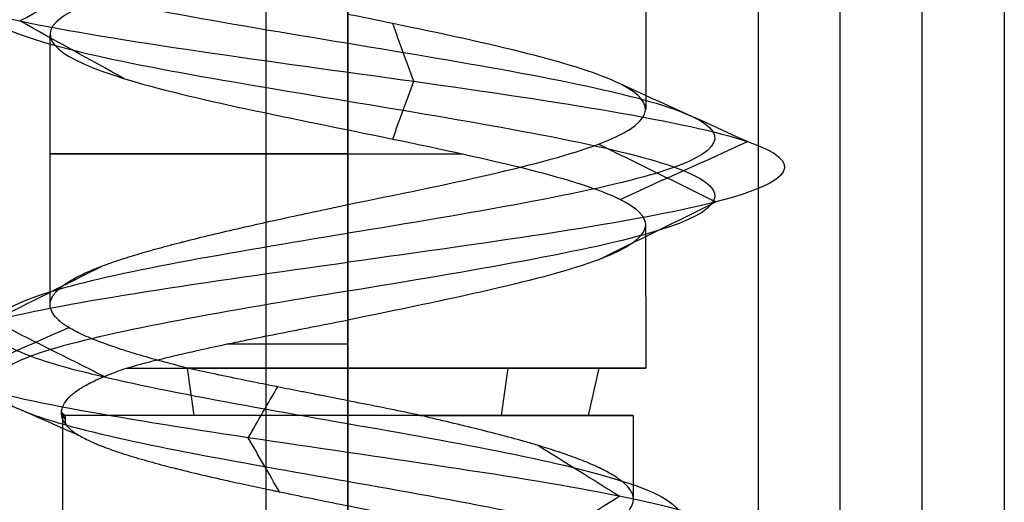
# Model space of a CAD drawing. Header units: millimetres. Extents: x -646 to 654, y -203 to 198.
# Tile 6 of 256: x -643.38 to -637.38, y 99.36 to 102.3. Entities that reach past the tile are written whole.
import ezdxf

# ---------------------------------------------------------------- set-up
doc = ezdxf.new("R2010")
doc.units = ezdxf.units.MM
doc.layers.add('Default', color=7, linetype='Continuous', true_color=0x000000)

msp = doc.modelspace()

# ---------------------------------------------------------------- linework, layer by layer
at = {"layer": 'Default'}
for p, q in [((-641.3844, -194.6597, 876.8222), (-641.3844, 134.3403, 876.8222)), ((-637.3844, 134.3403, 824.8222), (-637.3844, -194.6597, 824.8222)), ((-637.8844, -194.6597, 772.3222), (-637.8844, 133.8403, 772.3222)), ((-641.8844, 133.3403, 771.8222), (-641.8844, -194.6597, 771.8222))]:
    msp.add_line(p, q, dxfattribs=at)
at = {"layer": 'Default', "color": 9, "true_color": 0xbebcba}
for p, q in [((-639.5685, 103.3668, 845.8222), (-639.5685, 101.7513, 845.8222)), ((-643.2002, 102.2061, 845.8222), (-643.2002, 100.5633, 845.8222)), ((-641.3844, 101.6257, 844.0063), (-641.3844, 100.1747, 844.0063)), ((-639.5711, 101.0473, 845.8222), (-639.5685, 100.1747, 845.8222)), ((-642.3199, 99.8863, 847.2877), (-642.3614, 100.1747, 847.3528)), ((-640.4489, 99.8863, 844.3567), (-640.4073, 100.1747, 844.2916)), ((-639.9189, 99.8863, 846.7577), (-639.8538, 100.1747, 846.7993)), ((-643.123, 99.8863, 845.8222), (-643.123, 98.1577, 845.8222)), ((-639.6457, 99.8863, 845.8222), (-639.6457, 99.3771, 845.8222))]:
    msp.add_line(p, q, dxfattribs=at)
at = {"layer": 'Default', "color": 9, "true_color": 0xbebcba, "extrusion": (0, -1, 0)}
for centre, radius, start, end in [((-641.3844, 845.8222, -101.4803), 1.8159, 90, 292.56747), ((-641.3844, 845.8222, -100.3213), 1.8159, 90, 113.99405), ((-641.3844, 845.8222, -99.8863), 1.7386, 90, 187.73216), ((-641.3844, 845.8222, -99.8863), 1.7386, 284.72045, 90)]:
    msp.add_arc(centre, radius, start, end, dxfattribs=at)
at = {"layer": 'Default', "color": 9, "true_color": 0xbebcba, "extrusion": (0, 1, 0)}
for start, end in [(42.04486, 90), (180, 302.62669), (90, 180)]:
    msp.add_arc((641.3844, 845.8222, 100.1747), 1.8159, start, end, dxfattribs=at)
at = {"layer": 'Default', "color": 9, "true_color": 0xbebcba}
for points, degree in [([(-641.3844, 139.246, 843.5826), (-640.6402, 139.1234, 843.5826), (-639.1646, 138.8782, 844.3829), (-638.9697, 138.5104, 846.9095), (-640.9868, 138.1427, 848.438), (-643.365, 137.7749, 847.5775), (-643.9339, 137.4071, 845.1114), (-642.1716, 137.0393, 843.2956), (-639.6901, 136.6715, 843.7891), (-638.7571, 136.3037, 846.1412), (-640.2258, 135.936, 848.2017), (-642.7535, 135.5682, 848.0871), (-644.0297, 135.2004, 845.9021), (-642.8878, 134.8326, 843.6442), (-640.3716, 134.4648, 843.3771), (-638.7812, 134.097, 845.3452), (-639.5704, 133.7292, 847.7493), (-642.0177, 133.3615, 848.3918), (-643.8861, 132.9937, 846.6855), (-643.4677, 132.6259, 844.19), (-641.1449, 132.2581, 843.1865), (-639.041, 131.8903, 844.5923), (-639.0792, 131.5225, 847.1223), (-641.2246, 131.1548, 848.4639), (-643.516, 130.787, 847.3907), (-643.8589, 130.4192, 844.8837), (-641.9398, 130.0514, 843.2346), (-639.513, 129.6836, 843.9508), (-638.7968, 129.3158, 846.3777), (-640.4459, 128.948, 848.2968), (-642.9529, 128.5803, 847.9539), (-644.0261, 128.2125, 845.6624), (-642.6845, 127.8447, 843.517), (-640.1545, 127.4769, 843.4788), (-638.7487, 127.1091, 845.5827), (-639.7522, 126.7413, 847.9055), (-642.2477, 126.3736, 848.324), (-643.954, 126.0058, 846.4556), (-643.3114, 125.638, 844.0082), (-640.9073, 125.2702, 843.219), (-638.9393, 124.9024, 844.8094), (-639.2063, 124.5346, 847.3256), (-641.4643, 124.1669, 848.4675), (-643.6492, 123.7991, 847.1914), (-643.7638, 123.4313, 844.6636), (-641.7034, 123.0635, 843.195), (-639.3513, 122.6957, 844.1279), (-638.8577, 122.3279, 846.6096), (-640.6737, 121.9601, 848.3715), (-643.1393, 121.5924, 847.8032), (-644.0008, 121.2246, 845.424), (-642.4705, 120.8568, 843.4088), (-639.9474, 120.489, 843.5997), (-638.7378, 120.1212, 845.8222), (-639.9474, 119.7534, 848.0447), (-642.4705, 119.3857, 848.2356), (-644.0008, 119.0179, 846.2204), (-643.1393, 118.6501, 843.8413), (-640.6737, 118.2823, 843.2729), (-638.8577, 117.9145, 845.0349), (-639.3513, 117.5467, 847.5166), (-641.7034, 117.179, 848.4494), (-643.7638, 116.8112, 846.9808), (-643.6492, 116.4434, 844.4531), (-641.4643, 116.0756, 843.1769), (-639.2063, 115.7078, 844.3188), (-638.9393, 115.34, 846.835), (-640.9073, 114.9722, 848.4254), (-643.3114, 114.6045, 847.6362), (-643.954, 114.2367, 845.1889), (-642.2477, 113.8689, 843.3205), (-639.7522, 113.5011, 843.7389), (-638.7487, 113.1333, 846.0617), (-640.1545, 112.7655, 848.1656), (-642.6845, 112.3978, 848.1274), (-644.0261, 112.03, 845.982), (-642.9529, 111.6622, 843.6906), (-640.4459, 111.2944, 843.3477), (-638.7968, 110.9266, 845.2668), (-639.513, 110.5588, 847.6936), (-641.9398, 110.1911, 848.4098), (-643.8589, 109.8233, 846.7607), (-643.516, 109.4555, 844.2537), (-641.2246, 109.0877, 843.1805), (-639.0792, 108.7199, 844.5221), (-639.041, 108.3521, 847.0521), (-641.1449, 107.9843, 848.4579), (-643.4677, 107.6166, 847.4544), (-643.8861, 107.2488, 844.9589), (-642.0177, 106.881, 843.2526), (-639.5704, 106.5132, 843.8952), (-638.7812, 106.1454, 846.2993), (-640.3716, 105.7776, 848.2673), (-642.8878, 105.4099, 848.0003), (-644.0297, 105.0421, 845.7423), (-642.7535, 104.6743, 843.5574), (-640.2258, 104.3065, 843.4428), (-638.7571, 103.9387, 845.5032), (-639.6901, 103.5709, 847.8553), (-642.1716, 103.2031, 848.3488), (-643.9339, 102.8354, 846.533), (-643.365, 102.4676, 844.067), (-640.9868, 102.0998, 843.2064), (-638.9697, 101.732, 844.7349), (-639.1646, 101.3642, 847.2615), (-640.6402, 101.119, 848.0619), (-641.3844, 100.9964, 848.0619)], 3), ([(-641.3844, 139.0695, 843.1563), (-640.4985, 138.9469, 843.1563), (-638.7421, 138.7017, 844.109), (-638.5101, 138.3339, 847.1164), (-640.9112, 137.9661, 848.9359), (-643.7419, 137.5983, 847.9115), (-644.4191, 137.2305, 844.9761), (-642.3214, 136.8628, 842.8148), (-639.3676, 136.495, 843.4022), (-638.2571, 136.1272, 846.202), (-640.0053, 135.7594, 848.6545), (-643.0141, 135.3916, 848.5181), (-644.5331, 135.0238, 845.9174), (-643.1739, 134.656, 843.2297), (-640.1788, 134.2883, 842.9118), (-638.2858, 133.9205, 845.2544), (-639.2251, 133.5527, 848.116), (-642.1383, 133.1849, 848.8809), (-644.3622, 132.8171, 846.8498), (-643.8641, 132.4493, 843.8794), (-641.0993, 132.0816, 842.6849), (-638.595, 131.7138, 844.3582), (-638.6405, 131.346, 847.3698), (-641.1942, 130.9782, 848.9667), (-643.9217, 130.6104, 847.6892), (-644.3298, 130.2426, 844.7051), (-642.0455, 129.8749, 842.7422), (-639.1568, 129.5071, 843.5947), (-638.3043, 129.1393, 846.4834), (-640.2673, 128.7715, 848.7677), (-643.2514, 128.4037, 848.3595), (-644.5288, 128.0359, 845.632), (-642.9319, 127.6681, 843.0783), (-639.9204, 127.3004, 843.0329), (-638.2471, 126.9326, 845.5371), (-639.4416, 126.5648, 848.302), (-642.412, 126.197, 848.8001), (-644.443, 125.8292, 846.5761), (-643.6781, 125.4614, 843.663), (-640.8165, 125.0937, 842.7236), (-638.474, 124.7259, 844.6167), (-638.7918, 124.3581, 847.6117), (-641.4795, 123.9903, 848.971), (-644.0802, 123.6225, 847.4519), (-644.2167, 123.2547, 844.4432), (-641.7641, 122.887, 842.695), (-638.9644, 122.5192, 843.8054), (-638.3768, 122.1514, 846.7594), (-640.5384, 121.7836, 848.8567), (-643.4733, 121.4158, 848.1802), (-644.4987, 121.048, 845.3482), (-642.6772, 120.6802, 842.9496), (-639.674, 120.3125, 843.1768), (-638.2342, 119.9447, 845.8222), (-639.674, 119.5769, 848.4676), (-642.6772, 119.2091, 848.6949), (-644.4987, 118.8413, 846.2962), (-643.4733, 118.4735, 843.4643), (-640.5384, 118.1058, 842.7877), (-638.3768, 117.738, 844.885), (-638.9644, 117.3702, 847.839), (-641.7641, 117.0024, 848.9494), (-644.2167, 116.6346, 847.2013), (-644.0802, 116.2668, 844.1925), (-641.4795, 115.899, 842.6735), (-638.7918, 115.5313, 844.0327), (-638.474, 115.1635, 847.0277), (-640.8165, 114.7957, 848.9208), (-643.6781, 114.4279, 847.9814), (-644.443, 114.0601, 845.0683), (-642.412, 113.6923, 842.8443), (-639.4416, 113.3246, 843.3424), (-638.2471, 112.9568, 846.1073), (-639.9204, 112.589, 848.6116), (-642.9319, 112.2212, 848.5661), (-644.5288, 111.8534, 846.0124), (-643.2514, 111.4856, 843.2849), (-640.2673, 111.1179, 842.8767), (-638.3043, 110.7501, 845.161), (-639.1568, 110.3823, 848.0497), (-642.0455, 110.0145, 848.9022), (-644.3298, 109.6467, 846.9393), (-643.9217, 109.2789, 843.9552), (-641.1942, 108.9111, 842.6778), (-638.6405, 108.5434, 844.2747), (-638.595, 108.1756, 847.2862), (-641.0993, 107.8078, 848.9595), (-643.8641, 107.44, 847.765), (-644.3622, 107.0722, 844.7946), (-642.1383, 106.7044, 842.7636), (-639.2251, 106.3367, 843.5284), (-638.2858, 105.9689, 846.3901), (-640.1788, 105.6011, 848.7326), (-643.1739, 105.2333, 848.4148), (-644.5331, 104.8655, 845.7271), (-643.0141, 104.4977, 843.1263), (-640.0053, 104.13, 842.9899), (-638.2571, 103.7622, 845.4425), (-639.3676, 103.3944, 848.2422), (-642.3214, 103.0266, 848.8297), (-644.4191, 102.6588, 846.6683), (-643.7419, 102.291, 843.7329), (-640.9112, 101.9232, 842.7086), (-638.5101, 101.5555, 844.528), (-638.7421, 101.1877, 847.5354), (-640.4985, 100.9425, 848.4881), (-641.3844, 100.8199, 848.4881)], 3), ([(-641.3844, 138.8929, 843.5826), (-640.6402, 138.7703, 843.5826), (-639.1646, 138.5251, 844.3829), (-638.9697, 138.1573, 846.9095), (-640.9868, 137.7895, 848.438), (-643.365, 137.4218, 847.5775), (-643.9338, 137.054, 845.1114), (-642.1716, 136.6862, 843.2956), (-639.6901, 136.3184, 843.7891), (-638.7571, 135.9506, 846.1412), (-640.2258, 135.5828, 848.2016), (-642.7535, 135.2151, 848.087), (-644.0297, 134.8473, 845.9021), (-642.8877, 134.4795, 843.6442), (-640.3716, 134.1117, 843.3772), (-638.7812, 133.7439, 845.3452), (-639.5704, 133.3761, 847.7492), (-642.0177, 133.0084, 848.3918), (-643.8861, 132.6406, 846.6855), (-643.4676, 132.2728, 844.1901), (-641.1449, 131.905, 843.1866), (-639.041, 131.5372, 844.5923), (-639.0792, 131.1694, 847.1223), (-641.2246, 130.8016, 848.4639), (-643.516, 130.4339, 847.3907), (-643.8589, 130.0661, 844.8838), (-641.9398, 129.6983, 843.2347), (-639.513, 129.3305, 843.9509), (-638.7968, 128.9627, 846.3777), (-640.4459, 128.5949, 848.2967), (-642.9528, 128.2272, 847.9538), (-644.026, 127.8594, 845.6624), (-642.6845, 127.4916, 843.5171), (-640.1545, 127.1238, 843.4789), (-638.7487, 126.756, 845.5827), (-639.7522, 126.3882, 847.9055), (-642.2477, 126.0204, 848.3239), (-643.954, 125.6527, 846.4556), (-643.3114, 125.2849, 844.0082), (-640.9073, 124.9171, 843.2191), (-638.9393, 124.5493, 844.8094), (-639.2063, 124.1815, 847.3256), (-641.4643, 123.8137, 848.4675), (-643.6492, 123.446, 847.1913), (-643.7638, 123.0782, 844.6637), (-641.7034, 122.7104, 843.195), (-639.3513, 122.3426, 844.1279), (-638.8577, 121.9748, 846.6096), (-640.6737, 121.607, 848.3715), (-643.1393, 121.2393, 847.8031), (-644.0007, 120.8715, 845.424), (-642.4705, 120.5037, 843.4089), (-639.9474, 120.1359, 843.5998), (-638.7379, 119.7681, 845.8222), (-639.9474, 119.4003, 848.0447), (-642.4705, 119.0325, 848.2356), (-644.0007, 118.6648, 846.2204), (-643.1393, 118.297, 843.8413), (-640.6737, 117.9292, 843.2729), (-638.8577, 117.5614, 845.0349), (-639.3513, 117.1936, 847.5165), (-641.7034, 116.8258, 848.4494), (-643.7638, 116.4581, 846.9808), (-643.6492, 116.0903, 844.4531), (-641.4643, 115.7225, 843.1769), (-639.2063, 115.3547, 844.3188), (-638.9393, 114.9869, 846.835), (-640.9073, 114.6191, 848.4254), (-643.3114, 114.2514, 847.6362), (-643.954, 113.8836, 845.1889), (-642.2477, 113.5158, 843.3205), (-639.7522, 113.148, 843.7389), (-638.7487, 112.7802, 846.0617), (-640.1545, 112.4124, 848.1656), (-642.6845, 112.0446, 848.1274), (-644.026, 111.6769, 845.982), (-642.9528, 111.3091, 843.6906), (-640.4459, 110.9413, 843.3477), (-638.7968, 110.5735, 845.2668), (-639.513, 110.2057, 847.6936), (-641.9398, 109.8379, 848.4098), (-643.8589, 109.4702, 846.7607), (-643.516, 109.1024, 844.2537), (-641.2246, 108.7346, 843.1805), (-639.0792, 108.3668, 844.5221), (-639.041, 107.999, 847.0521), (-641.1449, 107.6312, 848.4579), (-643.4676, 107.2635, 847.4544), (-643.8861, 106.8957, 844.9589), (-642.0177, 106.5279, 843.2526), (-639.5704, 106.1601, 843.8952), (-638.7812, 105.7923, 846.2993), (-640.3716, 105.4245, 848.2673), (-642.8877, 105.0567, 848.0002), (-644.0297, 104.689, 845.7423), (-642.7535, 104.3212, 843.5574), (-640.2258, 103.9534, 843.4428), (-638.7571, 103.5856, 845.5032), (-639.6901, 103.2178, 847.8553), (-642.1716, 102.85, 848.3488), (-643.9338, 102.4823, 846.533), (-643.365, 102.1145, 844.067), (-640.9868, 101.7467, 843.2064), (-638.9697, 101.3789, 844.7349), (-639.1646, 101.0111, 847.2615), (-640.6402, 100.7659, 848.0618), (-641.3844, 100.6433, 848.0618)], 3), ([(-641.3844, 102.786, 847.6381), (-641.3844, 101.979, 847.6381), (-641.3844, 101.172, 847.6381)], 2), ([(-643.383, 102.291, 844.0514), (-643.1707, 102.4083, 844.2395), (-642.9585, 102.5255, 844.4275), (-642.7463, 102.6428, 844.6155)], 3), ([(-642.7462, 101.9392, 844.6156), (-642.9585, 102.0565, 844.4275), (-643.1707, 102.1738, 844.2395), (-643.383, 102.291, 844.0514)], 3), ([(-640.9828, 101.9232, 843.1825), (-641.0254, 102.0405, 843.4629), (-641.0681, 102.1578, 843.7432), (-641.1107, 102.2751, 844.0236)], 3), ([(-641.1108, 101.5714, 844.0237), (-641.0681, 101.6887, 843.7433), (-641.0254, 101.806, 843.4629), (-640.9828, 101.9232, 843.1825)], 3), ([(-638.949, 101.5555, 844.726), (-639.2077, 101.6728, 844.8425), (-639.4664, 101.7901, 844.9589), (-639.7251, 101.9074, 845.0754)], 3), ([(-639.1426, 101.1877, 847.2724), (-639.3808, 101.305, 847.1183), (-639.619, 101.4223, 846.9642), (-639.8572, 101.5397, 846.8101)], 3), ([(-639.7252, 101.2035, 845.0754), (-639.4665, 101.3208, 844.9589), (-639.2077, 101.4381, 844.8425), (-638.949, 101.5555, 844.726)], 3), ([(-641.3844, 100.8199, 848.4881), (-641.3844, 100.9959, 848.0631), (-641.3844, 101.172, 847.6381)], 2), ([(-639.8572, 100.8357, 846.8101), (-639.619, 100.953, 846.9642), (-639.3808, 101.0703, 847.1183), (-639.1426, 101.1877, 847.2724)], 3), ([(-641.3844, 96.1836, 847.9188), (-640.7088, 96.3025, 847.9334), (-639.3352, 96.5402, 847.2588), (-638.9881, 96.8969, 844.9314), (-640.7448, 97.2535, 843.2955), (-643.134, 97.6101, 843.8216), (-644.0758, 97.9668, 846.1321), (-642.6819, 98.3234, 848.2585), (-640.0927, 98.6801, 848.3195), (-638.5444, 99.0367, 846.184), (-639.4398, 99.3933, 843.6521), (-642.0771, 99.75, 842.9394), (-644.2, 100.1066, 844.7362), (-643.9159, 100.4633, 847.552), (-642.2433, 100.701, 848.4735), (-641.3844, 100.8199, 848.4881)], 3), ([(-643.5451, 100.4633, 847.313), (-643.3237, 100.5746, 847.1603), (-643.1023, 100.6859, 847.0075), (-642.8809, 100.7972, 846.8547)], 3), ([(-641.3844, 100.4678, 847.6381), (-641.3844, 100.6439, 848.0631), (-641.3844, 100.8199, 848.4881)], 2), ([(-642.8684, 100.1231, 846.8461), (-643.094, 100.2365, 847.0017), (-643.3196, 100.3499, 847.1574), (-643.5451, 100.4633, 847.313)], 3), ([(-641.3844, 100.4678, 847.6381), (-641.3844, 100.3213, 847.6381), (-641.3844, 100.1747, 847.6381)], 2), ([(-643.7989, 100.1066, 844.906), (-643.5609, 100.2118, 844.9963), (-643.323, 100.3171, 845.0865), (-643.0851, 100.4223, 845.1768)], 3), ([(-643.0143, 99.7596, 845.2036), (-643.2758, 99.8753, 845.1044), (-643.5373, 99.9909, 845.0052), (-643.7989, 100.1066, 844.906)], 3), ([(-641.9914, 99.75, 843.3577), (-641.9315, 99.8536, 843.6009), (-641.8715, 99.9572, 843.8441), (-641.8116, 100.0608, 844.0873)], 3), ([(-643.1072, 99.8385, 845.5883), (-643.1289, 99.8679, 845.7251), (-643.1345, 99.8973, 845.8651), (-643.1243, 99.9268, 846.0046)], 3), ([(-643.1282, 99.9066, 845.7956), (-643.1282, 99.8986, 845.7956), (-643.1282, 99.8906, 845.7956), (-643.1282, 99.8827, 845.7956)], 3), ([(-643.1282, 99.9066, 845.7956), (-643.1253, 99.8919, 845.7261), (-643.1183, 99.8771, 845.6568), (-643.1072, 99.8624, 845.5883)], 3), ([(-643.1072, 99.8863, 845.5883), (-643.1072, 99.8704, 845.5883), (-643.1072, 99.8544, 845.5883), (-643.1072, 99.8385, 845.5883)], 3), ([(-641.3844, 99.8863, 847.5608), (-641.3844, 99.3271, 847.5608), (-641.3844, 98.7679, 847.5608)], 2), ([(-641.8005, 99.4201, 844.1322), (-641.8641, 99.53, 843.874), (-641.9278, 99.64, 843.6158), (-641.9914, 99.75, 843.3577)], 3), ([(-639.7301, 99.3933, 843.9553), (-639.8965, 99.4971, 844.1431), (-640.0629, 99.6009, 844.3309), (-640.2293, 99.7047, 844.5187)], 3), ([(-640.2303, 99.0814, 844.5199), (-640.0635, 99.1853, 844.3317), (-639.8968, 99.2893, 844.1435), (-639.7301, 99.3933, 843.9553)], 3)]:
    msp.add_open_spline(points, degree=degree, dxfattribs=at)
at = {"layer": 'Default'}
for points in [[(-641.3844, 134.3403, 848.3222), (-641.3844, 111.8403, 848.3222), (-641.3844, 89.3403, 848.3222)], [(-641.3844, 134.3403, 843.3222), (-641.3844, 111.8403, 843.3222), (-641.3844, 89.3403, 843.3222)], [(-638.8844, 134.3403, 845.8222), (-638.8844, 111.8403, 845.8222), (-638.8844, 89.3403, 845.8222)], [(-637.3844, 134.3403, 876.8222), (-637.3844, -30.1597, 876.8222), (-637.3844, -194.6597, 876.8222)], [(-637.3844, 134.3403, 772.8222), (-637.3844, -30.1597, 772.8222), (-637.3844, -194.6597, 772.8222)], [(-638.3844, -194.6597, 771.8222), (-638.3844, -30.6597, 771.8222), (-638.3844, 133.3403, 771.8222)]]:
    msp.add_open_spline(points, degree=2, dxfattribs=at)
at = {"layer": 'Default', "color": 9, "true_color": 0xbebcba}
for points, knots in [([(-641.3844, 102.786, 847.6381), (-641.5675, 102.7488, 847.6396), (-642.3532, 102.5891, 847.5299), (-643.4503, 102.3067, 846.3995), (-642.9893, 101.939, 844.3998), (-641.0613, 101.5712, 843.7019), (-639.7399, 101.274, 844.7033), (-639.5699, 101.0993, 845.5652), (-639.5711, 101.0473, 845.8222)], [-16.739226, -16.739226, -16.739226, -16.739226, -15.934456, -13.278713, -10.622971, -7.967228, -5.311485, -4.184629, -4.184629, -4.184629, -4.184629]), ([(-641.3844, 101.172, 847.6381), (-640.7809, 101.2946, 847.6382), (-640.1826, 101.4172, 847.3138), (-639.8571, 101.5398, 846.8102), (-639.5316, 101.6624, 846.3066), (-639.4788, 101.7849, 845.6238), (-639.725, 101.9075, 845.0759), (-639.9712, 102.0301, 844.528), (-640.5162, 102.1527, 844.1149), (-641.1101, 102.2753, 844.0247), (-641.2007, 102.294, 844.011), (-641.2925, 102.3127, 844.0047), (-641.3844, 102.3315, 844.0056)], [-15.63889, -15.63889, -15.63889, -15.63889, -13.154993, -13.154993, -13.154993, -10.669229, -10.669229, -10.669229, -8.183317, -8.183317, -8.183317, -7.804039, -7.804039, -7.804039, -7.804039]), ([(-642.3634, 100.1747, 844.2929), (-642.4174, 100.1889, 844.3294), (-642.4697, 100.2026, 844.3674), (-642.52, 100.2164, 844.4078), (-642.5713, 100.2304, 844.4492), (-642.6204, 100.2444, 844.4931), (-642.6671, 100.2584, 844.5394), (-642.7127, 100.272, 844.5846), (-642.756, 100.2857, 844.632), (-642.7967, 100.2994, 844.6817), (-642.814, 100.3052, 844.7027), (-642.8308, 100.311, 844.7242), (-642.8472, 100.3168, 844.746), (-642.8583, 100.3208, 844.7609), (-642.8692, 100.3248, 844.7759), (-642.8799, 100.3288, 844.7912), (-642.8859, 100.331, 844.7997), (-642.8919, 100.3332, 844.8083), (-642.8977, 100.3354, 844.8169), (-642.9359, 100.35, 844.8733), (-642.9708, 100.3645, 844.9317), (-643.0022, 100.3791, 844.9917), (-643.0335, 100.3936, 845.0518), (-643.0613, 100.4081, 845.1136), (-643.0852, 100.4226, 845.1769), (-643.1079, 100.4363, 845.237), (-643.1272, 100.4501, 845.2984), (-643.143, 100.4639, 845.3609), (-643.1494, 100.4694, 845.386), (-643.1552, 100.475, 845.4112), (-643.1604, 100.4805, 845.4366), (-643.1629, 100.4831, 845.4484), (-643.1652, 100.4856, 845.4601), (-643.1674, 100.4882, 845.472), (-643.1791, 100.5019, 845.5351), (-643.1875, 100.5156, 845.5987), (-643.1925, 100.5292, 845.6626), (-643.1977, 100.5432, 845.7279), (-643.1994, 100.5571, 845.7934), (-643.1978, 100.5711, 845.8589), (-643.1961, 100.5851, 845.9248), (-643.191, 100.5991, 845.9906), (-643.1825, 100.6131, 846.0561), (-643.1796, 100.618, 846.0787), (-643.1762, 100.6228, 846.1013), (-643.1725, 100.6277, 846.1238), (-643.1702, 100.6307, 846.1376), (-643.1678, 100.6336, 846.1513), (-643.1652, 100.6366, 846.1651), (-643.1635, 100.6385, 846.1738), (-643.1618, 100.6404, 846.1825), (-643.16, 100.6423, 846.1912), (-643.1469, 100.6563, 846.2559), (-643.1303, 100.6704, 846.3198), (-643.1105, 100.6844, 846.3824), (-643.0908, 100.6984, 846.4449), (-643.0678, 100.7124, 846.5062), (-643.0416, 100.7263, 846.566), (-643.0195, 100.7381, 846.6165), (-642.995, 100.7499, 846.6659), (-642.9682, 100.7617, 846.7141), (-642.9549, 100.7677, 846.7382), (-642.9409, 100.7736, 846.7619), (-642.9263, 100.7795, 846.7854), (-642.9162, 100.7836, 846.8017), (-642.9058, 100.7877, 846.8179), (-642.8951, 100.7919, 846.8339), (-642.8904, 100.7937, 846.8408), (-642.8857, 100.7955, 846.8477), (-642.881, 100.7973, 846.8546), (-642.8458, 100.8105, 846.9055), (-642.8079, 100.8238, 846.9543), (-642.7675, 100.837, 847.0009), (-642.725, 100.8509, 847.0501), (-642.6797, 100.8648, 847.0968), (-642.6319, 100.8788, 847.1411), (-642.5901, 100.891, 847.1798), (-642.5465, 100.9031, 847.2166), (-642.5011, 100.9153, 847.2514), (-642.4774, 100.9217, 847.2697), (-642.4531, 100.9281, 847.2874), (-642.4284, 100.9346, 847.3045), (-642.4166, 100.9376, 847.3127), (-642.4048, 100.9407, 847.3207), (-642.3928, 100.9437, 847.3286), (-642.383, 100.9462, 847.3351), (-642.3732, 100.9487, 847.3414), (-642.3633, 100.9512, 847.3477), (-642.3079, 100.9652, 847.3828), (-642.2508, 100.9791, 847.415), (-642.1923, 100.9931, 847.4441), (-642.1334, 101.0071, 847.4735), (-642.0729, 101.0211, 847.4997), (-642.0113, 101.0351, 847.5227), (-641.9836, 101.0414, 847.5331), (-641.9557, 101.0477, 847.5427), (-641.9276, 101.054, 847.5517), (-641.912, 101.0575, 847.5567), (-641.8963, 101.061, 847.5615), (-641.8806, 101.0645, 847.5661), (-641.8175, 101.0785, 847.5845), (-641.7535, 101.0926, 847.5995), (-641.6889, 101.1066, 847.611), (-641.6256, 101.1203, 847.6223), (-641.5616, 101.1341, 847.6301), (-641.4974, 101.1478, 847.6344), (-641.4598, 101.1559, 847.6368), (-641.4221, 101.1639, 847.6381), (-641.3844, 101.172, 847.6381)], [-6.181307, -6.181307, -6.181307, -6.181307, -5.924028, -5.924028, -5.924028, -5.662736, -5.662736, -5.662736, -5.407884, -5.407884, -5.407884, -5.299659, -5.299659, -5.299659, -5.225807, -5.225807, -5.225807, -5.184377, -5.184377, -5.184377, -4.914555, -4.914555, -4.914555, -4.645658, -4.645658, -4.645658, -4.390152, -4.390152, -4.390152, -4.287338, -4.287338, -4.287338, -4.239657, -4.239657, -4.239657, -3.984911, -3.984911, -3.984911, -3.724871, -3.724871, -3.724871, -3.463029, -3.463029, -3.463029, -3.372455, -3.372455, -3.372455, -3.317001, -3.317001, -3.317001, -3.281809, -3.281809, -3.281809, -3.020125, -3.020125, -3.020125, -2.760403, -2.760403, -2.760403, -2.541529, -2.541529, -2.541529, -2.43206, -2.43206, -2.43206, -2.355698, -2.355698, -2.355698, -2.32245, -2.32245, -2.32245, -2.077141, -2.077141, -2.077141, -1.818817, -1.818817, -1.818817, -1.592223, -1.592223, -1.592223, -1.473045, -1.473045, -1.473045, -1.416164, -1.416164, -1.416164, -1.369629, -1.369629, -1.369629, -1.109637, -1.109637, -1.109637, -0.848334, -0.848334, -0.848334, -0.731118, -0.731118, -0.731118, -0.666047, -0.666047, -0.666047, -0.405323, -0.405323, -0.405323, -0.149658, -0.149658, -0.149658, 0, 0, 0, 0]), ([(-639.5711, 101.0473, 845.8222), (-639.5727, 100.9768, 846.171), (-639.8382, 100.7836, 847.127), (-640.7809, 100.5904, 847.6382), (-641.3844, 100.4678, 847.6381)], [-4.184629, -4.184629, -4.184629, -4.184629, -2.655743, 0, 0, 0, 0]), ([(-641.3844, 100.9959, 848.0631), (-642.1064, 100.8771, 848.0485), (-643.5072, 100.6393, 847.2694), (-643.7349, 100.2827, 844.9126), (-641.9582, 99.926, 843.4222), (-639.7694, 99.5694, 844.0242), (-639.038, 99.2127, 846.124), (-640.3238, 98.8561, 847.8792), (-642.4508, 98.4995, 847.8183), (-643.5822, 98.1428, 846.0722), (-642.8044, 97.7862, 844.1938), (-640.8637, 97.4295, 843.7782), (-639.7106, 97.138, 844.8652), (-639.6259, 96.9653, 845.6985), (-639.6523, 96.9115, 845.9516)], [0, 0, 0, 0, 0.966644, 1.933288, 2.899932, 3.866576, 4.833219, 5.799863, 6.766507, 7.733151, 8.699795, 9.666439, 10.633083, 11.070576, 11.070576, 11.070576, 11.070576]), ([(-641.3844, 100.6439, 848.0631), (-642.1064, 100.525, 848.0485), (-643.5072, 100.2872, 847.2694), (-643.7349, 99.9306, 844.9126), (-641.9582, 99.5739, 843.4222), (-639.7694, 99.2173, 844.0242), (-639.038, 98.8607, 846.124), (-640.3238, 98.504, 847.8792), (-642.4508, 98.1474, 847.8183), (-643.5822, 97.7907, 846.0722), (-642.8044, 97.4341, 844.1938), (-640.8637, 97.0775, 843.7782), (-639.7058, 96.7847, 844.8697), (-639.6247, 96.6108, 845.7102), (-639.6542, 96.5558, 845.9687)], [0, 0, 0, 0, 0.966644, 1.933288, 2.899932, 3.866576, 4.833219, 5.799863, 6.766507, 7.733151, 8.699795, 9.666439, 10.633083, 11.080428, 11.080428, 11.080428, 11.080428]), ([(-642.7329, 100.1747, 847.0383), (-642.6934, 100.1861, 847.0816), (-642.6516, 100.1974, 847.1228), (-642.608, 100.2087, 847.1619), (-642.5599, 100.2212, 847.2049), (-642.5096, 100.2337, 847.2455), (-642.4572, 100.2462, 847.2834), (-642.442, 100.2498, 847.2943), (-642.4267, 100.2534, 847.3051), (-642.4112, 100.257, 847.3156), (-642.3706, 100.2665, 847.3432), (-642.3288, 100.2759, 847.3692), (-642.2861, 100.2854, 847.3935), (-642.2306, 100.2978, 847.4252), (-642.1734, 100.3101, 847.4541), (-642.1148, 100.3224, 847.4801), (-642.1044, 100.3246, 847.4847), (-642.094, 100.3268, 847.4892), (-642.0835, 100.329, 847.4936), (-642.0427, 100.3376, 847.5109), (-642.0013, 100.3461, 847.5266), (-641.9595, 100.3546, 847.5409), (-641.8972, 100.3673, 847.5621), (-641.8339, 100.38, 847.5801), (-641.77, 100.3927, 847.5945), (-641.7063, 100.4053, 847.6089), (-641.6418, 100.4179, 847.6198), (-641.5769, 100.4305, 847.6272), (-641.5131, 100.4429, 847.6344), (-641.4489, 100.4554, 847.6381), (-641.3844, 100.4678, 847.6381)], [0, 0, 0, 0, 0.2318, 0.2318, 0.2318, 0.487226, 0.487226, 0.487226, 0.561205, 0.561205, 0.561205, 0.755525, 0.755525, 0.755525, 1.008771, 1.008771, 1.008771, 1.053676, 1.053676, 1.053676, 1.228722, 1.228722, 1.228722, 1.488518, 1.488518, 1.488518, 1.746878, 1.746878, 1.746878, 2.001329, 2.001329, 2.001329, 2.001329]), ([(-643.1243, 99.9268, 846.0046), (-643.1215, 99.9384, 846.0565), (-643.1169, 99.9498, 846.1074), (-643.1101, 99.9612, 846.158), (-643.1018, 99.9754, 846.221), (-643.0901, 99.9895, 846.2836), (-643.0752, 100.0036, 846.3454), (-643.0603, 100.0177, 846.4074), (-643.0421, 100.0318, 846.4686), (-643.0206, 100.0459, 846.5287), (-643.0168, 100.0483, 846.5392), (-643.013, 100.0508, 846.5497), (-643.009, 100.0533, 846.5602), (-643.0043, 100.0562, 846.5726), (-642.9994, 100.0591, 846.585), (-642.9944, 100.0621, 846.5973), (-642.9836, 100.0685, 846.6241), (-642.9721, 100.0748, 846.6506), (-642.9599, 100.0812, 846.6768), (-642.9328, 100.0953, 846.7352), (-642.9025, 100.1094, 846.7919), (-642.8689, 100.1235, 846.8466), (-642.861, 100.1268, 846.8597), (-642.8528, 100.1301, 846.8726), (-642.8445, 100.1335, 846.8854), (-642.8103, 100.1472, 846.9379), (-642.7732, 100.1608, 846.9885), (-642.7329, 100.1747, 847.0383)], [0, 0, 0, 0, 0.2043, 0.2043, 0.2043, 0.45721, 0.45721, 0.45721, 0.711007, 0.711007, 0.711007, 0.755498, 0.755498, 0.755498, 0.808326, 0.808326, 0.808326, 0.923243, 0.923243, 0.923243, 1.178741, 1.178741, 1.178741, 1.239432, 1.239432, 1.239432, 1.490427, 1.490427, 1.490427, 1.490427]), ([(-640.9426, 99.8863, 844.1407), (-641.0034, 99.8991, 844.1216), (-641.0642, 99.9116, 844.1056), (-641.1255, 99.924, 844.0928), (-641.188, 99.9367, 844.0797), (-641.251, 99.9493, 844.07), (-641.3143, 99.9619, 844.0636), (-641.3771, 99.9743, 844.0572), (-641.4403, 99.9868, 844.0542), (-641.5034, 99.9992, 844.0547), (-641.5293, 100.0043, 844.0548), (-641.5551, 100.0094, 844.0556), (-641.581, 100.0145, 844.0569), (-641.5966, 100.0176, 844.0577), (-641.6122, 100.0207, 844.0587), (-641.6277, 100.0237, 844.06), (-641.64, 100.0262, 844.0609), (-641.6523, 100.0286, 844.062), (-641.6646, 100.031, 844.0633), (-641.7141, 100.0408, 844.0683), (-641.7633, 100.0505, 844.0755), (-641.812, 100.0602, 844.0848), (-641.8602, 100.0698, 844.0941), (-641.9079, 100.0794, 844.1056), (-641.9551, 100.0889, 844.1191), (-641.97, 100.0919, 844.1233), (-641.9847, 100.0949, 844.1277), (-641.9995, 100.0979, 844.1324), (-642.0109, 100.1003, 844.136), (-642.0223, 100.1026, 844.1397), (-642.0336, 100.1049, 844.1435), (-642.0937, 100.1172, 844.1638), (-642.1527, 100.1295, 844.1874), (-642.2104, 100.1417, 844.2141), (-642.262, 100.1526, 844.2379), (-642.3126, 100.1635, 844.2642), (-642.3634, 100.1747, 844.2929)], [-1.942116, -1.942116, -1.942116, -1.942116, -1.692357, -1.692357, -1.692357, -1.440121, -1.440121, -1.440121, -1.190179, -1.190179, -1.190179, -1.087809, -1.087809, -1.087809, -1.025997, -1.025997, -1.025997, -0.977145, -0.977145, -0.977145, -0.780579, -0.780579, -0.780579, -0.586428, -0.586428, -0.586428, -0.525408, -0.525408, -0.525408, -0.478054, -0.478054, -0.478054, -0.22688, -0.22688, -0.22688, 0, 0, 0, 0]), ([(-643.1072, 99.8863, 845.5883), (-643.1094, 99.8877, 845.6021), (-643.1115, 99.8891, 845.616), (-643.1134, 99.8904, 845.6298), (-643.1219, 99.8965, 845.6916), (-643.1271, 99.9025, 845.7537), (-643.1289, 99.9086, 845.816), (-643.1308, 99.9146, 845.8788), (-643.1292, 99.9207, 845.9418), (-643.1243, 99.9268, 846.0046)], [0, 0, 0, 0, 0.0546198, 0.0546198, 0.0546198, 0.2977039, 0.2977039, 0.2977039, 0.5432934, 0.5432934, 0.5432934, 0.5432934]), ([(-643.1072, 99.8385, 845.5883), (-643.0993, 99.8255, 845.5221), (-643.0873, 99.8122, 845.4572), (-643.0716, 99.799, 845.3933), (-643.0569, 99.7865, 845.3335), (-643.0389, 99.7741, 845.2746), (-643.0176, 99.7617, 845.217), (-643.0162, 99.7609, 845.2131), (-643.0147, 99.76, 845.2092), (-643.0132, 99.7592, 845.2052), (-642.991, 99.7464, 845.1464), (-642.9652, 99.7337, 845.0888), (-642.9362, 99.721, 845.0328), (-642.9275, 99.7171, 845.016), (-642.9186, 99.7133, 844.9994), (-642.9093, 99.7095, 844.9829), (-642.9032, 99.707, 844.972), (-642.8969, 99.7044, 844.9611), (-642.8906, 99.7019, 844.9504), (-642.8855, 99.6999, 844.9417), (-642.8803, 99.6979, 844.9331), (-642.875, 99.6958, 844.9246), (-642.842, 99.6831, 844.8708), (-642.806, 99.6704, 844.8189), (-642.7673, 99.6577, 844.7691), (-642.7283, 99.6449, 844.7189), (-642.6866, 99.6321, 844.6707), (-642.6424, 99.6193, 844.6248), (-642.5985, 99.6066, 844.5792), (-642.5523, 99.5939, 844.5359), (-642.5038, 99.5811, 844.4951), (-642.4842, 99.576, 844.4786), (-642.4643, 99.5709, 844.4625), (-642.444, 99.5657, 844.4468), (-642.4368, 99.5639, 844.4412), (-642.4296, 99.5621, 844.4358), (-642.4224, 99.5603, 844.4303), (-642.3712, 99.5474, 844.392), (-642.3182, 99.5347, 844.3565), (-642.2636, 99.5219, 844.3239), (-642.2097, 99.5093, 844.2918), (-642.1542, 99.4967, 844.2626), (-642.0973, 99.4841, 844.2364), (-642.0498, 99.4735, 844.2146), (-642.0012, 99.463, 844.1949), (-641.9519, 99.4524, 844.1775), (-641.9272, 99.4471, 844.1688), (-641.9023, 99.4419, 844.1607), (-641.8772, 99.4366, 844.1532), (-641.8623, 99.4334, 844.1488), (-641.8473, 99.4303, 844.1445), (-641.8322, 99.4271, 844.1405), (-641.8231, 99.4252, 844.138), (-641.8139, 99.4233, 844.1356), (-641.8047, 99.4214, 844.1334), (-641.8036, 99.4211, 844.1331), (-641.8025, 99.4209, 844.1328), (-641.8014, 99.4207, 844.1325), (-641.7418, 99.4083, 844.1178), (-641.6815, 99.3959, 844.1066), (-641.6208, 99.3835, 844.0987), (-641.5581, 99.3707, 844.0906), (-641.495, 99.358, 844.086), (-641.4317, 99.3452, 844.0849), (-641.3775, 99.3343, 844.0839), (-641.3231, 99.3234, 844.0855), (-641.2689, 99.3124, 844.0895), (-641.2423, 99.307, 844.0915), (-641.2157, 99.3017, 844.0941), (-641.1891, 99.2963, 844.0973), (-641.1688, 99.2922, 844.0998), (-641.1484, 99.288, 844.1026), (-641.1281, 99.2839, 844.1057), (-641.1187, 99.282, 844.1072), (-641.1093, 99.2801, 844.1087), (-641.0999, 99.2782, 844.1103), (-641.0369, 99.2653, 844.1211), (-640.9746, 99.2525, 844.1352), (-640.9133, 99.2398, 844.1524), (-640.8504, 99.2267, 844.1701), (-640.7885, 99.2136, 844.1911), (-640.728, 99.2005, 844.2155), (-640.6826, 99.1906, 844.2337), (-640.6379, 99.1808, 844.2538), (-640.5941, 99.171, 844.2757), (-640.5613, 99.1636, 844.2921), (-640.529, 99.1562, 844.3096), (-640.4972, 99.1488, 844.3281), (-640.4884, 99.1467, 844.3332), (-640.4796, 99.1447, 844.3384), (-640.4708, 99.1426, 844.3437), (-640.4171, 99.1299, 844.3763), (-640.3653, 99.1173, 844.4117), (-640.3158, 99.1047, 844.4498), (-640.2865, 99.0972, 844.4723), (-640.2581, 99.0898, 844.4958), (-640.2304, 99.0823, 844.5203), (-640.1835, 99.0697, 844.5618), (-640.1391, 99.057, 844.6061), (-640.0972, 99.0443, 844.6528), (-640.0559, 99.0318, 844.6989), (-640.017, 99.0193, 844.7474), (-639.9808, 99.0068, 844.798), (-639.9748, 99.0047, 844.8064), (-639.9688, 99.0026, 844.8148), (-639.963, 99.0005, 844.8233), (-639.927, 98.9877, 844.8755), (-639.8939, 98.975, 844.9296), (-639.8638, 98.9623, 844.9852), (-639.8334, 98.9495, 845.0412), (-639.806, 98.9367, 845.0989), (-639.7817, 98.9239, 845.1578), (-639.7576, 98.9112, 845.2162), (-639.7366, 98.8986, 845.2758), (-639.7186, 98.8859, 845.3365), (-639.7135, 98.8822, 845.3539), (-639.7086, 98.8786, 845.3715), (-639.7039, 98.8749, 845.3891), (-639.7001, 98.8719, 845.4035), (-639.6965, 98.8689, 845.418), (-639.6931, 98.8659, 845.4325), (-639.6906, 98.8638, 845.4429), (-639.6882, 98.8616, 845.4534), (-639.6859, 98.8595, 845.4639), (-639.6723, 98.8467, 845.5261), (-639.6621, 98.834, 845.5888), (-639.6553, 98.8212, 845.6518), (-639.6491, 98.8097, 845.7085), (-639.6457, 98.7983, 845.7653), (-639.6452, 98.7868, 845.8222)], [-10.508396, -10.508396, -10.508396, -10.508396, -10.246469, -10.246469, -10.246469, -10.002915, -10.002915, -10.002915, -9.986273, -9.986273, -9.986273, -9.73667, -9.73667, -9.73667, -9.661722, -9.661722, -9.661722, -9.61222, -9.61222, -9.61222, -9.572445, -9.572445, -9.572445, -9.322541, -9.322541, -9.322541, -9.070289, -9.070289, -9.070289, -8.819501, -8.819501, -8.819501, -8.718054, -8.718054, -8.718054, -8.682181, -8.682181, -8.682181, -8.429738, -8.429738, -8.429738, -8.181445, -8.181445, -8.181445, -7.974116, -7.974116, -7.974116, -7.870464, -7.870464, -7.870464, -7.808662, -7.808662, -7.808662, -7.771138, -7.771138, -7.771138, -7.766718, -7.766718, -7.766718, -7.523811, -7.523811, -7.523811, -7.273287, -7.273287, -7.273287, -7.058029, -7.058029, -7.058029, -6.952257, -6.952257, -6.952257, -6.870989, -6.870989, -6.870989, -6.833167, -6.833167, -6.833167, -6.580523, -6.580523, -6.580523, -6.321881, -6.321881, -6.321881, -6.128024, -6.128024, -6.128024, -5.982551, -5.982551, -5.982551, -5.942016, -5.942016, -5.942016, -5.693867, -5.693867, -5.693867, -5.547605, -5.547605, -5.547605, -5.299187, -5.299187, -5.299187, -5.053267, -5.053267, -5.053267, -5.0124, -5.0124, -5.0124, -4.761531, -4.761531, -4.761531, -4.509, -4.509, -4.509, -4.258756, -4.258756, -4.258756, -4.186636, -4.186636, -4.186636, -4.127585, -4.127585, -4.127585, -4.085109, -4.085109, -4.085109, -3.833581, -3.833581, -3.833581, -3.607988, -3.607988, -3.607988, -3.607988]), ([(-641.3844, 98.7679, 847.5608), (-641.349, 98.7764, 847.5587), (-641.3138, 98.7842, 847.5577), (-641.2787, 98.792, 847.5557), (-641.2577, 98.7967, 847.5545), (-641.2367, 98.8014, 847.5529), (-641.2158, 98.8061, 847.551), (-641.2062, 98.8082, 847.5501), (-641.1967, 98.8103, 847.5491), (-641.1872, 98.8125, 847.5481), (-641.1237, 98.8267, 847.5412), (-641.0607, 98.8409, 847.531), (-640.9986, 98.855, 847.5174), (-640.9368, 98.8691, 847.5039), (-640.8758, 98.8832, 847.4871), (-640.8159, 98.8973, 847.467), (-640.7575, 98.9111, 847.4473), (-640.7003, 98.9249, 847.4245), (-640.6444, 98.9387, 847.3985), (-640.6211, 98.9444, 847.3876), (-640.5982, 98.9501, 847.3762), (-640.5754, 98.9559, 847.3643), (-640.567, 98.958, 847.3599), (-640.5586, 98.9602, 847.3553), (-640.5502, 98.9623, 847.3507), (-640.4977, 98.9757, 847.322), (-640.447, 98.989, 847.2903), (-640.398, 99.0023, 847.2561), (-640.3468, 99.0163, 847.2202), (-640.2976, 99.0302, 847.1815), (-640.2505, 99.0442, 847.1402), (-640.2027, 99.0583, 847.0984), (-640.1572, 99.0724, 847.0539), (-640.114, 99.0866, 847.007), (-640.0956, 99.0926, 846.987), (-640.0776, 99.0986, 846.9666), (-640.06, 99.1047, 846.9458), (-640.0518, 99.1075, 846.936), (-640.0436, 99.1104, 846.9261), (-640.0356, 99.1132, 846.9161), (-640.028, 99.1159, 846.9066), (-640.0205, 99.1186, 846.8971), (-640.0131, 99.1213, 846.8875), (-639.9743, 99.1353, 846.8374), (-639.9382, 99.1494, 846.7853), (-639.9049, 99.1634, 846.7317), (-639.8714, 99.1775, 846.6775), (-639.8408, 99.1916, 846.6217), (-639.8132, 99.2058, 846.5645), (-639.786, 99.2197, 846.5079), (-639.7617, 99.2337, 846.45), (-639.7407, 99.2477, 846.3909), (-639.7344, 99.2518, 846.3732), (-639.7283, 99.256, 846.3554), (-639.7226, 99.2602, 846.3374), (-639.7186, 99.2632, 846.3249), (-639.7147, 99.2661, 846.3122), (-639.711, 99.2691, 846.2996), (-639.7082, 99.2712, 846.2902), (-639.7056, 99.2734, 846.2809), (-639.703, 99.2756, 846.2715), (-639.6862, 99.2897, 846.2104), (-639.6728, 99.3039, 846.1485), (-639.6631, 99.318, 846.0862), (-639.6603, 99.322, 846.0683), (-639.6579, 99.3261, 846.0504), (-639.6557, 99.3301, 846.0324), (-639.6483, 99.3438, 845.9716), (-639.6445, 99.3575, 845.9103), (-639.644, 99.3712, 845.8489), (-639.6435, 99.385, 845.7867), (-639.6465, 99.3989, 845.7244), (-639.6528, 99.4128, 845.6623), (-639.6543, 99.4161, 845.6475), (-639.656, 99.4194, 845.6328), (-639.6579, 99.4227, 845.6181), (-639.6592, 99.4251, 845.6075), (-639.6606, 99.4274, 845.597), (-639.6622, 99.4298, 845.5864), (-639.6712, 99.4437, 845.5244), (-639.6835, 99.4576, 845.463), (-639.6989, 99.4715, 845.4024), (-639.7146, 99.4856, 845.3407), (-639.7335, 99.4997, 845.2799), (-639.7556, 99.5138, 845.2202), (-639.7776, 99.528, 845.1605), (-639.8028, 99.5421, 845.1019), (-639.831, 99.5563, 845.0447), (-639.8445, 99.563, 845.0175), (-639.8586, 99.5698, 844.9906), (-639.8734, 99.5765, 844.9641), (-639.8793, 99.5792, 844.9536), (-639.8852, 99.5819, 844.9432), (-639.8913, 99.5845, 844.9328), (-639.9235, 99.5987, 844.8777), (-639.9586, 99.6129, 844.8245), (-639.9964, 99.627, 844.7736), (-640.0337, 99.641, 844.7233), (-640.0736, 99.655, 844.6751), (-640.1161, 99.6689, 844.6294), (-640.152, 99.6807, 844.5908), (-640.1897, 99.6925, 844.5539), (-640.2292, 99.7043, 844.5189), (-640.2547, 99.7119, 844.4964), (-640.281, 99.7195, 844.4746), (-640.3079, 99.7272, 844.4536), (-640.3155, 99.7293, 844.4477), (-640.3232, 99.7315, 844.4418), (-640.3309, 99.7336, 844.436), (-640.3799, 99.7473, 844.3993), (-640.4308, 99.761, 844.3653), (-640.4834, 99.7746, 844.3342), (-640.5372, 99.7885, 844.3023), (-640.5927, 99.8025, 844.2733), (-640.6497, 99.8164, 844.2473), (-640.7075, 99.8305, 844.2208), (-640.7669, 99.8447, 844.1975), (-640.8274, 99.8589, 844.1772), (-640.8655, 99.8678, 844.1645), (-640.904, 99.8767, 844.153), (-640.9426, 99.8863, 844.1407)], [-6.653449, -6.653449, -6.653449, -6.653449, -6.513058, -6.513058, -6.513058, -6.429349, -6.429349, -6.429349, -6.391313, -6.391313, -6.391313, -6.137733, -6.137733, -6.137733, -5.886174, -5.886174, -5.886174, -5.640958, -5.640958, -5.640958, -5.538896, -5.538896, -5.538896, -5.500902, -5.500902, -5.500902, -5.263064, -5.263064, -5.263064, -5.014072, -5.014072, -5.014072, -4.761019, -4.761019, -4.761019, -4.652772, -4.652772, -4.652772, -4.601784, -4.601784, -4.601784, -4.5536, -4.5536, -4.5536, -4.301916, -4.301916, -4.301916, -4.048844, -4.048844, -4.048844, -3.79923, -3.79923, -3.79923, -3.724416, -3.724416, -3.724416, -3.671869, -3.671869, -3.671869, -3.633196, -3.633196, -3.633196, -3.381521, -3.381521, -3.381521, -3.309576, -3.309576, -3.309576, -3.065413, -3.065413, -3.065413, -2.817494, -2.817494, -2.817494, -2.758607, -2.758607, -2.758607, -2.716171, -2.716171, -2.716171, -2.467194, -2.467194, -2.467194, -2.214079, -2.214079, -2.214079, -1.960596, -1.960596, -1.960596, -1.839775, -1.839775, -1.839775, -1.792091, -1.792091, -1.792091, -1.538864, -1.538864, -1.538864, -1.290075, -1.290075, -1.290075, -1.080262, -1.080262, -1.080262, -0.944641, -0.944641, -0.944641, -0.906214, -0.906214, -0.906214, -0.662832, -0.662832, -0.662832, -0.413887, -0.413887, -0.413887, -0.160345, -0.160345, -0.160345, 0, 0, 0, 0])]:
    msp.add_open_spline(points, degree=3, knots=knots, dxfattribs=at)

doc.saveas('drawing.dxf')
